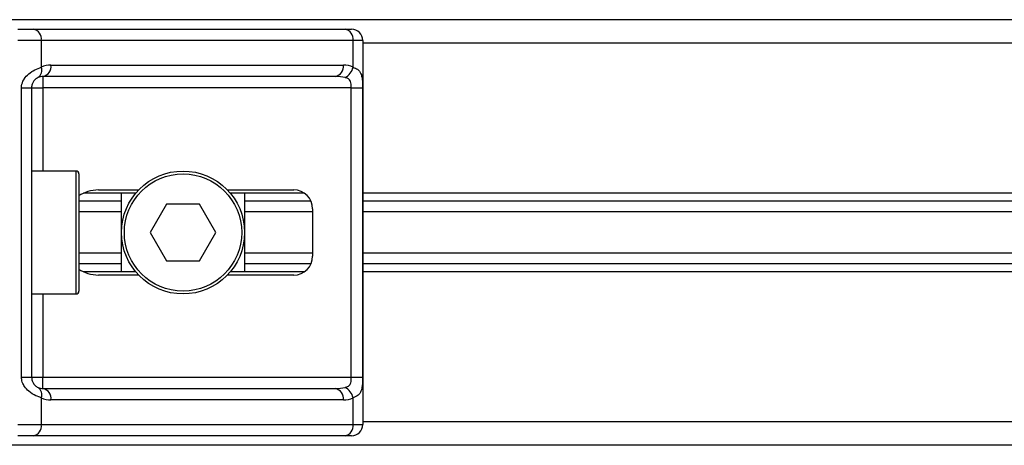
# Model space of a CAD drawing. Header units: millimetres. Extents: x -535 to 1155, y 0 to 326.
# Tile 69 of 116: x 339 to 367, y 140 to 152. Entities that reach past the tile are written whole.
import ezdxf

# ---------------------------------------------------------------- set-up
doc = ezdxf.new("R2010")
doc.units = ezdxf.units.MM

msp = doc.modelspace()

# ---------------------------------------------------------------- linework, layer by layer
at = {"color": 7, "linetype": 'Continuous', "lineweight": 25}
for p, q in [((673.7828, 152.4973), (336.7211, 152.4973)), ((338.5052, 152.225), (338.9482, 152.225)), ((338.9482, 152.225), (347.9228, 152.225)), ((347.9228, 152.225), (348.1063, 152.225)), ((339.1793, 151.8981), (338.5052, 151.8981)), ((339.1793, 151.8981), (339.1793, 151.1275)), ((348.1539, 151.8981), (339.1793, 151.8981)), ((348.1539, 151.1275), (348.1539, 151.8981)), ((348.4331, 151.8981), (348.1539, 151.8981)), ((348.4331, 151.8981), (348.4331, 140.8398)), ((662.0708, 151.8164), (348.4331, 151.8164)), ((339.458, 151.19), (347.8752, 151.19)), ((347.6441, 150.8631), (339.2269, 150.8631)), ((339.2269, 150.8631), (339.2269, 150.5363)), ((338.6087, 142.2016), (338.6087, 150.5363)), ((338.6087, 150.5363), (338.9001, 150.5363)), ((338.9001, 150.5363), (338.9001, 142.2016)), ((338.9001, 150.5363), (339.2269, 150.5363)), ((348.1026, 150.5363), (339.2269, 150.5363)), ((339.2269, 150.5363), (339.2269, 148.1394)), ((348.1026, 150.5363), (348.4275, 150.5363)), ((348.1026, 142.2016), (348.1026, 150.5363)), ((348.4275, 150.5363), (348.4275, 142.2016)), ((340.1802, 148.1394), (338.9001, 148.1394)), ((340.1802, 144.5985), (340.1802, 148.1394)), ((340.2619, 148.0577), (340.2619, 144.6802)), ((341.8954, 147.4993), (340.3907, 147.4993)), ((340.826, 147.5946), (341.9805, 147.5946)), ((341.4876, 145.2386), (341.4876, 147.4993)), ((344.5356, 147.5946), (346.4444, 147.5946)), ((346.7523, 147.4993), (344.6207, 147.4993)), ((345.0285, 147.4993), (345.0285, 145.2386)), ((662.0708, 147.4993), (348.4331, 147.4993)), ((341.4876, 147.2671), (340.2619, 147.2671)), ((342.7863, 147.1861), (342.3145, 146.369)), ((343.7298, 147.1861), (342.7863, 147.1861)), ((344.2016, 146.369), (343.7298, 147.1861)), ((346.944, 147.2671), (345.0285, 147.2671)), ((662.0708, 147.2671), (348.4331, 147.2671)), ((341.4876, 146.9684), (340.2619, 146.9684)), ((346.9891, 146.9684), (345.0285, 146.9684)), ((346.9891, 147.0499), (346.9891, 145.688)), ((662.0708, 146.9684), (348.4331, 146.9684)), ((342.3145, 146.369), (342.7863, 145.5518)), ((343.7298, 145.5518), (344.2016, 146.369)), ((341.4876, 145.7695), (340.2619, 145.7695)), ((346.9891, 145.7695), (345.0285, 145.7695)), ((662.0708, 145.7695), (348.4331, 145.7695)), ((341.4876, 145.4708), (340.2619, 145.4708)), ((342.7863, 145.5518), (343.7298, 145.5518)), ((346.944, 145.4708), (345.0285, 145.4708)), ((662.0708, 145.4708), (348.4331, 145.4708)), ((341.8954, 145.2386), (340.3907, 145.2386)), ((341.9805, 145.1433), (340.826, 145.1433)), ((346.4444, 145.1433), (344.5356, 145.1433)), ((346.7523, 145.2386), (344.6207, 145.2386)), ((662.0708, 145.2386), (348.4331, 145.2386)), ((338.9001, 144.5985), (340.1802, 144.5985)), ((339.2269, 144.5985), (339.2269, 142.2016)), ((338.6087, 142.2016), (338.9001, 142.2016)), ((338.9001, 142.2016), (339.2269, 142.2016)), ((339.2269, 141.8748), (339.2269, 142.2016)), ((339.2269, 142.2016), (348.1026, 142.2016)), ((348.1026, 142.2016), (348.4275, 142.2016)), ((339.2269, 141.8748), (347.6441, 141.8748)), ((339.1793, 141.6104), (339.1793, 140.8398)), ((347.8752, 141.5479), (339.458, 141.5479)), ((348.1539, 140.8398), (348.1539, 141.6104)), ((662.0708, 140.9215), (348.4331, 140.9215)), ((338.5052, 140.8398), (339.1793, 140.8398)), ((339.1793, 140.8398), (348.1539, 140.8398)), ((348.1539, 140.8398), (348.4331, 140.8398)), ((338.9482, 140.5129), (338.5052, 140.5129)), ((347.9228, 140.5129), (338.9482, 140.5129)), ((348.1063, 140.5129), (347.9228, 140.5129)), ((673.7828, 140.2406), (336.7211, 140.2406))]:
    msp.add_line(p, q, dxfattribs=at)
for radius in [1.7704, 1.6887]:
    msp.add_circle((343.258, 146.369), radius, dxfattribs=at)
for centre, radius, start, end in [((338.8904, 151.939), 0.2918, 351.95053, 78.57825), ((347.865, 151.939), 0.2918, 351.95053, 78.57825), ((348.1063, 151.8981), 0.3268, 0, 90), ((338.9452, 151.0381), 0.2506, 304.60987, 20.91019), ((339.458, 150.5363), 0.6537, 90, 115.24042), ((339.1691, 151.1491), 0.2918, 281.42175, 8.04947), ((347.5863, 151.1491), 0.2918, 281.42175, 8.04947), ((347.8752, 150.5363), 0.6537, 64.75958, 90), ((347.7415, 151.2118), 0.421, 295.51601, 348.45149), ((339.2269, 150.5363), 0.3268, 90, 115.24042), ((340.1802, 148.0577), 0.0817, 360, 90), ((346.4444, 147.0499), 0.5447, 0, 90), ((346.4444, 145.688), 0.5447, 270, 0), ((340.1802, 144.6802), 0.0817, 270, 0), ((338.9452, 141.6998), 0.2506, 339.08981, 55.39013), ((339.2269, 142.2016), 0.3268, 244.75958, 270), ((339.1691, 141.5888), 0.2918, 351.95053, 78.57825), ((347.5863, 141.5888), 0.2918, 351.95053, 78.57825), ((347.7415, 141.5261), 0.421, 11.54851, 64.48399), ((339.458, 142.2016), 0.6537, 244.75958, 270), ((347.8752, 142.2016), 0.6537, 270, 295.24042), ((338.8904, 140.7989), 0.2918, 281.42175, 8.04947), ((347.865, 140.7989), 0.2918, 281.42175, 8.04947), ((348.1063, 140.8398), 0.3268, 270, 0)]:
    msp.add_arc(centre, radius, start, end, dxfattribs=at)
for centre, major_axis, ratio, start_param, end_param in [((347.6441, 150.5363), (0.6537, 0), 0.5, 1.130268, 1.5707963), ((340.826, 147.0499), (0.7704, 0), 0.7071068, 1.5707963, 2.3923913), ((340.826, 145.688), (0.7704, 0), 0.7071068, 3.890794, 4.712389), ((347.6441, 142.2016), (0.6537, 0), 0.5, 4.712389, 5.1529173)]:
    msp.add_ellipse(centre, major_axis=major_axis, ratio=ratio, start_param=start_param, end_param=end_param, dxfattribs=at)
for points, knots in [([(338.6087, 150.5363), (338.6095, 150.5557), (338.6129, 150.6361), (338.6453, 150.7217), (338.7153, 150.838), (338.8182, 150.9496), (339.0017, 151.0653), (339.1183, 151.1062), (339.1793, 151.1275)], [0, 0, 0, 0, 0.0620594, 0.25604, 0.2811965, 0.496867, 0.7368773, 1, 1, 1, 1]), ([(348.1539, 151.1275), (348.1984, 151.1101), (348.3004, 151.0702), (348.3804, 150.9627), (348.4106, 150.8382), (348.4231, 150.7248), (348.427, 150.6318), (348.4274, 150.5586), (348.4275, 150.5363)], [0, 0, 0, 0, 0.2204024, 0.5050019, 0.6931202, 0.7669429, 0.9288339, 1, 1, 1, 1]), ([(339.0876, 150.8319), (339.0683, 150.8219), (339.0357, 150.8051), (338.9903, 150.7634), (338.9545, 150.7193), (338.9198, 150.6607), (338.9015, 150.5888), (338.9003, 150.546), (338.9001, 150.5363)], [0, 0, 0, 0, 0.27379704, 0.46230291, 0.49915809, 0.70498278, 0.93304377, 1, 1, 1, 1]), ([(348.1026, 150.5363), (348.1021, 150.5722), (348.1012, 150.6362), (348.0882, 150.7013), (348.0664, 150.7499), (348.0409, 150.7797), (347.991, 150.8124), (347.9516, 150.8236), (347.9228, 150.8319)], [0, 0, 0, 0, 0.24595141, 0.43826429, 0.49843058, 0.68293489, 0.7679658, 1, 1, 1, 1]), ([(339.1793, 141.6104), (339.1288, 141.6278), (339.013, 141.6677), (338.833, 141.7752), (338.7153, 141.8997), (338.6466, 142.0131), (338.6132, 142.1061), (338.6098, 142.1793), (338.6087, 142.2016)], [0, 0, 0, 0, 0.22040235, 0.50500191, 0.69312024, 0.76694286, 0.92883385, 1, 1, 1, 1]), ([(338.9001, 142.2016), (338.9034, 142.1657), (338.9095, 142.1017), (338.9431, 142.0366), (338.9777, 141.988), (339.0072, 141.9582), (339.0495, 141.9255), (339.0715, 141.9143), (339.0876, 141.906)], [0, 0, 0, 0, 0.2459514, 0.4382643, 0.4984306, 0.6829349, 0.7679658, 1, 1, 1, 1]), ([(347.9228, 141.906), (347.9567, 141.916), (348.0138, 141.9329), (348.0561, 141.9745), (348.0822, 142.0186), (348.0985, 142.0772), (348.1022, 142.1491), (348.1025, 142.1919), (348.1026, 142.2016)], [0, 0, 0, 0, 0.273797, 0.4623029, 0.4991581, 0.7049828, 0.9330438, 1, 1, 1, 1]), ([(348.4275, 142.2016), (348.4274, 142.1822), (348.427, 142.1019), (348.4234, 142.0162), (348.4105, 141.8999), (348.3851, 141.7883), (348.3066, 141.6727), (348.2064, 141.6318), (348.1539, 141.6104)], [0, 0, 0, 0, 0.0620594, 0.25604, 0.2811965, 0.496867, 0.7368773, 1, 1, 1, 1])]:
    msp.add_open_spline(points, degree=3, knots=knots, dxfattribs=at)

doc.saveas('drawing.dxf')
